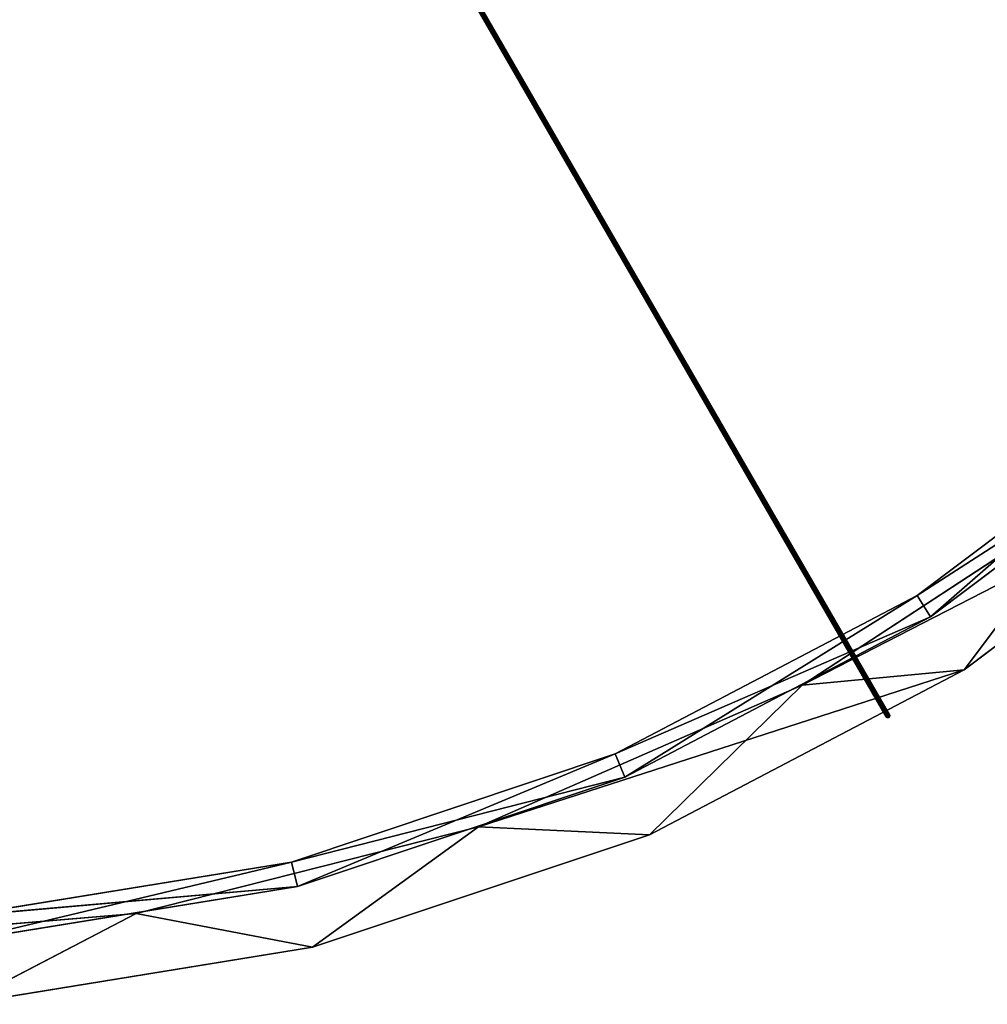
# Model space of a CAD drawing. Extents: x 0.2 to 45.2, y -45.2 to 0.
# Tile 18 of 106: x 25.1 to 35, y -45.2 to -35.1. Entities that reach past the tile are written whole.
import ezdxf

# ---------------------------------------------------------------- set-up
doc = ezdxf.new("R2010")
doc.units = 0
doc.header["$LTSCALE"] = 2.54
doc.layers.get('0').update_dxf_attribs({"color": 13, "linetype": 'CONTINUOUS'})

# ---------------------------------------------------------------- blocks, each defined once
blk = doc.blocks.new('CIRCOLO-LED-10813-10863_ST')
at = {"color": 0}
for p, q in [((33.975, 2.499, 42.211), (27.686, 98.192, 31.318)), ((33.975, 2.499, 42.211), (27.686, 98.192, 31.318)), ((33.978, 2.5, 42.221), (27.686, 98.192, 31.318)), ((33.978, 2.5, 42.221), (27.686, 98.192, 31.318)), ((33.978, 2.5, 42.221), (27.689, 98.193, 31.328)), ((33.978, 2.5, 42.221), (27.689, 98.193, 31.328)), ((33.985, 2.501, 42.228), (27.689, 98.193, 31.328)), ((33.985, 2.501, 42.228), (27.689, 98.193, 31.328)), ((33.978, 2.498, 42.201), (27.689, 98.191, 31.308)), ((33.978, 2.498, 42.201), (27.689, 98.191, 31.308)), ((33.975, 2.499, 42.211), (27.689, 98.191, 31.308)), ((33.975, 2.499, 42.211), (27.689, 98.191, 31.308)), ((33.985, 2.501, 42.228), (27.696, 98.194, 31.335)), ((33.985, 2.501, 42.228), (27.696, 98.194, 31.335)), ((33.995, 2.502, 42.23), (27.696, 98.194, 31.335)), ((33.995, 2.502, 42.23), (27.696, 98.194, 31.335)), ((33.985, 2.498, 42.193), (27.696, 98.19, 31.301)), ((33.985, 2.498, 42.193), (27.696, 98.19, 31.301)), ((33.978, 2.498, 42.201), (27.696, 98.19, 31.301)), ((33.978, 2.498, 42.201), (27.696, 98.19, 31.301)), ((33.995, 2.502, 42.23), (27.706, 98.195, 31.338)), ((33.995, 2.502, 42.23), (27.706, 98.195, 31.338)), ((34.005, 2.503, 42.228), (27.706, 98.195, 31.338)), ((34.005, 2.503, 42.228), (27.706, 98.195, 31.338)), ((33.995, 2.498, 42.191), (27.706, 98.191, 31.298)), ((33.995, 2.498, 42.191), (27.706, 98.191, 31.298)), ((33.985, 2.498, 42.193), (27.706, 98.191, 31.298)), ((33.985, 2.498, 42.193), (27.706, 98.191, 31.298)), ((27.716, 98.196, 31.335), (34.012, 2.502, 42.22)), ((34.005, 2.503, 42.228), (27.716, 98.196, 31.335)), ((34.005, 2.503, 42.228), (27.716, 98.196, 31.335)), ((27.716, 98.196, 31.335), (34.012, 2.502, 42.22)), ((34.005, 2.499, 42.193), (27.716, 98.192, 31.301)), ((34.005, 2.499, 42.193), (27.716, 98.192, 31.301)), ((33.995, 2.498, 42.191), (27.716, 98.192, 31.301)), ((33.995, 2.498, 42.191), (27.716, 98.192, 31.301)), ((34.012, 2.502, 42.22), (27.724, 98.195, 31.328)), ((34.012, 2.502, 42.22), (27.724, 98.195, 31.328)), ((34.015, 2.501, 42.21), (27.724, 98.195, 31.328)), ((34.015, 2.501, 42.21), (27.724, 98.195, 31.328)), ((34.012, 2.5, 42.201), (27.724, 98.193, 31.308)), ((34.012, 2.5, 42.201), (27.724, 98.193, 31.308)), ((34.005, 2.499, 42.193), (27.724, 98.193, 31.308)), ((34.005, 2.499, 42.193), (27.724, 98.193, 31.308)), ((34.015, 2.501, 42.21), (27.726, 98.194, 31.318)), ((34.015, 2.501, 42.21), (27.726, 98.194, 31.318)), ((34.012, 2.5, 42.201), (27.726, 98.194, 31.318)), ((34.012, 2.5, 42.201), (27.726, 98.194, 31.318)), ((26.333, 2.5, 44.228), (22.745, 2.5, 44.525)), ((26.333, 1, 44.228), (22.745, 2.5, 44.525)), ((26.333, 2.5, 44.228), (22.745, 2.5, 44.525)), ((26.333, 1, 44.228), (22.745, 2.5, 44.525)), ((27.915, 2.5, 43.702), (24.483, 2.5, 44.259)), ((27.915, 1, 43.702), (24.483, 2.5, 44.259)), ((27.915, 2.5, 43.702), (24.483, 2.5, 44.259)), ((27.915, 1, 43.702), (24.483, 2.5, 44.259)), ((24.504, 2.5, 44.515), (27.915, 2.5, 43.702)), ((24.504, 2.5, 44.515), (27.915, 2.5, 43.702)), ((24.504, 2.5, 44.515), (27.977, 2.5, 43.951)), ((24.504, 2.5, 44.515), (27.977, 2.5, 43.951)), ((24.504, 2.5, 44.515), (27.977, 1, 43.951)), ((24.504, 2.5, 44.515), (27.977, 1, 43.951)), ((24.556, 2.5, 45.152), (26.333, 2.5, 44.228)), ((24.556, 2.5, 45.152), (26.333, 2.5, 44.228)), ((24.556, 2.5, 45.152), (28.13, 2.5, 44.571)), ((24.556, 2.5, 45.152), (28.13, 2.5, 44.571)), ((24.556, 2.5, 45.152), (28.13, 1, 44.571)), ((24.556, 2.5, 45.152), (28.13, 1, 44.571)), ((28.13, 2.5, 44.571), (26.333, 2.5, 44.228)), ((28.13, 2.5, 44.571), (26.333, 2.5, 44.228)), ((29.823, 2.5, 43.344), (26.333, 2.5, 44.228)), ((29.823, 1, 43.344), (26.333, 2.5, 44.228)), ((29.823, 2.5, 43.344), (26.333, 2.5, 44.228)), ((29.823, 1, 43.344), (26.333, 2.5, 44.228)), ((26.333, 1, 44.228), (26.333, 2.5, 44.228)), ((26.333, 1, 44.228), (26.333, 2.5, 44.228)), ((27.977, 2.5, 43.951), (27.915, 2.5, 43.702)), ((27.977, 2.5, 43.951), (27.915, 2.5, 43.702)), ((31.213, 2.5, 42.601), (27.915, 2.5, 43.702)), ((31.213, 1, 42.601), (27.915, 2.5, 43.702)), ((31.213, 2.5, 42.601), (27.915, 2.5, 43.702)), ((31.213, 1, 42.601), (27.915, 2.5, 43.702)), ((27.915, 1, 43.702), (27.915, 2.5, 43.702)), ((27.915, 1, 43.702), (27.915, 2.5, 43.702)), ((27.977, 2.5, 43.951), (31.213, 2.5, 42.601)), ((27.977, 2.5, 43.951), (31.213, 2.5, 42.601)), ((27.977, 2.5, 43.951), (31.314, 2.5, 42.837)), ((27.977, 2.5, 43.951), (31.314, 2.5, 42.837)), ((27.977, 2.5, 43.951), (31.314, 1, 42.837)), ((27.977, 2.5, 43.951), (31.314, 1, 42.837)), ((27.977, 2.5, 43.951), (27.977, 1, 43.951)), ((27.977, 2.5, 43.951), (27.977, 1, 43.951)), ((28.13, 2.5, 44.571), (29.823, 2.5, 43.344)), ((28.13, 2.5, 44.571), (29.823, 2.5, 43.344)), ((28.13, 2.5, 44.571), (31.564, 2.5, 43.425)), ((28.13, 2.5, 44.571), (31.564, 2.5, 43.425)), ((28.13, 2.5, 44.571), (31.564, 1, 43.425)), ((28.13, 2.5, 44.571), (31.564, 1, 43.425)), ((28.13, 2.5, 44.571), (28.13, 1, 44.571)), ((28.13, 2.5, 44.571), (28.13, 1, 44.571)), ((31.564, 2.5, 43.425), (29.823, 2.5, 43.344)), ((31.564, 2.5, 43.425), (29.823, 2.5, 43.344)), ((33.121, 2.5, 41.898), (29.823, 2.5, 43.344)), ((33.121, 1, 41.898), (29.823, 2.5, 43.344)), ((33.121, 2.5, 41.898), (29.823, 2.5, 43.344)), ((33.121, 1, 41.898), (29.823, 2.5, 43.344)), ((29.823, 1, 43.344), (29.823, 2.5, 43.344)), ((29.823, 1, 43.344), (29.823, 2.5, 43.344)), ((31.314, 2.5, 42.837), (31.213, 2.5, 42.601)), ((31.314, 2.5, 42.837), (31.213, 2.5, 42.601)), ((34.292, 2.5, 40.985), (31.213, 2.5, 42.601)), ((34.292, 1, 40.985), (31.213, 2.5, 42.601)), ((34.292, 2.5, 40.985), (31.213, 2.5, 42.601)), ((34.292, 1, 40.985), (31.213, 2.5, 42.601)), ((31.213, 1, 42.601), (31.213, 2.5, 42.601)), ((31.213, 1, 42.601), (31.213, 2.5, 42.601)), ((31.314, 2.5, 42.837), (34.292, 2.5, 40.985)), ((31.314, 2.5, 42.837), (34.292, 2.5, 40.985)), ((31.314, 2.5, 42.837), (34.429, 2.5, 41.202)), ((31.314, 2.5, 42.837), (34.429, 2.5, 41.202)), ((31.314, 2.5, 42.837), (34.429, 1, 41.202)), ((31.314, 2.5, 42.837), (34.429, 1, 41.202)), ((31.314, 2.5, 42.837), (31.314, 1, 42.837)), ((31.314, 2.5, 42.837), (31.314, 1, 42.837)), ((31.564, 2.5, 43.425), (33.121, 2.5, 41.898)), ((31.564, 2.5, 43.425), (33.121, 2.5, 41.898)), ((31.564, 2.5, 43.425), (34.771, 2.5, 41.742)), ((31.564, 2.5, 43.425), (34.771, 2.5, 41.742)), ((31.564, 2.5, 43.425), (34.771, 1, 41.742)), ((31.564, 2.5, 43.425), (34.771, 1, 41.742)), ((31.564, 2.5, 43.425), (31.564, 1, 43.425)), ((31.564, 2.5, 43.425), (31.564, 1, 43.425)), ((34.771, 2.5, 41.742), (33.121, 2.5, 41.898)), ((34.771, 2.5, 41.742), (33.121, 2.5, 41.898)), ((36.135, 2.5, 39.928), (33.121, 2.5, 41.898)), ((36.135, 1, 39.928), (33.121, 2.5, 41.898)), ((36.135, 2.5, 39.928), (33.121, 2.5, 41.898)), ((36.135, 1, 39.928), (33.121, 2.5, 41.898)), ((33.121, 1, 41.898), (33.121, 2.5, 41.898)), ((33.121, 1, 41.898), (33.121, 2.5, 41.898)), ((33.975, 2.499, 42.211), (33.978, 2.5, 42.221)), ((33.995, 2.5, 42.211), (33.975, 2.499, 42.211)), ((33.975, 2.499, 42.211), (33.978, 2.5, 42.221)), ((33.995, 2.5, 42.211), (33.975, 2.499, 42.211)), ((33.978, 2.498, 42.201), (33.975, 2.499, 42.211)), ((33.978, 2.498, 42.201), (33.975, 2.499, 42.211)), ((33.978, 2.5, 42.221), (33.985, 2.501, 42.228)), ((33.978, 2.5, 42.221), (33.985, 2.501, 42.228)), ((33.978, 2.498, 42.201), (33.995, 2.5, 42.211)), ((33.978, 2.498, 42.201), (33.995, 2.5, 42.211)), ((33.978, 2.5, 42.221), (33.995, 2.5, 42.211)), ((33.978, 2.5, 42.221), (33.995, 2.5, 42.211)), ((33.985, 2.498, 42.193), (33.978, 2.498, 42.201)), ((33.985, 2.498, 42.193), (33.978, 2.498, 42.201)), ((33.985, 2.501, 42.228), (33.995, 2.502, 42.23)), ((33.985, 2.501, 42.228), (33.995, 2.502, 42.23)), ((33.985, 2.501, 42.228), (33.995, 2.5, 42.211)), ((33.985, 2.501, 42.228), (33.995, 2.5, 42.211)), ((33.985, 2.498, 42.193), (33.995, 2.5, 42.211)), ((33.985, 2.498, 42.193), (33.995, 2.5, 42.211)), ((33.995, 2.498, 42.191), (33.985, 2.498, 42.193)), ((33.995, 2.498, 42.191), (33.985, 2.498, 42.193)), ((33.995, 2.502, 42.23), (34.005, 2.503, 42.228)), ((34.005, 2.503, 42.228), (33.995, 2.5, 42.211)), ((34.005, 2.503, 42.228), (33.995, 2.5, 42.211)), ((33.995, 2.502, 42.23), (34.005, 2.503, 42.228)), ((34.012, 2.502, 42.22), (33.995, 2.5, 42.211)), ((34.012, 2.502, 42.22), (33.995, 2.5, 42.211)), ((33.995, 2.502, 42.23), (33.995, 2.5, 42.211)), ((33.995, 2.502, 42.23), (33.995, 2.5, 42.211)), ((33.995, 2.5, 42.211), (34.015, 2.501, 42.21)), ((33.995, 2.5, 42.211), (34.015, 2.501, 42.21)), ((34.005, 2.499, 42.193), (33.995, 2.5, 42.211)), ((33.995, 2.5, 42.211), (33.995, 2.498, 42.191)), ((34.005, 2.499, 42.193), (33.995, 2.5, 42.211)), ((34.012, 2.5, 42.201), (33.995, 2.5, 42.211)), ((34.012, 2.5, 42.201), (33.995, 2.5, 42.211)), ((33.995, 2.5, 42.211), (33.995, 2.498, 42.191)), ((34.005, 2.499, 42.193), (33.995, 2.498, 42.191)), ((34.005, 2.499, 42.193), (33.995, 2.498, 42.191)), ((34.005, 2.503, 42.228), (34.012, 2.502, 42.22)), ((34.005, 2.503, 42.228), (34.012, 2.502, 42.22)), ((34.012, 2.5, 42.201), (34.005, 2.499, 42.193)), ((34.012, 2.5, 42.201), (34.005, 2.499, 42.193)), ((34.012, 2.502, 42.22), (34.015, 2.501, 42.21)), ((34.012, 2.502, 42.22), (34.015, 2.501, 42.21)), ((34.015, 2.501, 42.21), (34.012, 2.5, 42.201)), ((34.015, 2.501, 42.21), (34.012, 2.5, 42.201)), ((34.429, 2.5, 41.202), (34.292, 2.5, 40.985)), ((34.429, 2.5, 41.202), (34.292, 2.5, 40.985)), ((37.071, 2.5, 38.896), (34.292, 2.5, 40.985)), ((37.071, 1, 38.896), (34.292, 2.5, 40.985)), ((37.071, 2.5, 38.896), (34.292, 2.5, 40.985)), ((37.071, 1, 38.896), (34.292, 2.5, 40.985)), ((34.292, 1, 40.985), (34.292, 2.5, 40.985)), ((34.292, 1, 40.985), (34.292, 2.5, 40.985)), ((34.429, 2.5, 41.202), (37.071, 2.5, 38.896)), ((34.429, 2.5, 41.202), (37.071, 2.5, 38.896)), ((34.429, 2.5, 41.202), (37.242, 2.5, 39.088)), ((34.429, 2.5, 41.202), (37.242, 2.5, 39.088)), ((34.429, 2.5, 41.202), (37.242, 1, 39.088)), ((34.429, 2.5, 41.202), (37.242, 1, 39.088)), ((34.429, 2.5, 41.202), (34.429, 1, 41.202)), ((34.429, 2.5, 41.202), (34.429, 1, 41.202)), ((34.771, 2.5, 41.742), (36.135, 2.5, 39.928)), ((34.771, 2.5, 41.742), (36.135, 2.5, 39.928)), ((34.771, 2.5, 41.742), (37.665, 2.5, 39.566)), ((34.771, 2.5, 41.742), (37.665, 2.5, 39.566)), ((34.771, 2.5, 41.742), (37.665, 1, 39.566)), ((34.771, 2.5, 41.742), (37.665, 1, 39.566)), ((34.771, 2.5, 41.742), (34.771, 1, 41.742)), ((34.771, 2.5, 41.742), (34.771, 1, 41.742)), ((22.745, 1, 44.525), (26.333, 1, 44.228)), ((22.745, 1, 44.525), (26.333, 1, 44.228)), ((27.977, 1, 43.951), (24.483, 1, 44.259)), ((24.483, 1, 44.259), (27.915, 1, 43.702)), ((27.977, 1, 43.951), (24.483, 1, 44.259)), ((24.483, 1, 44.259), (27.915, 1, 43.702)), ((27.977, 1, 43.951), (24.504, 1, 44.515)), ((27.977, 1, 43.951), (24.504, 1, 44.515)), ((28.13, 1, 44.571), (24.556, 1, 45.152)), ((24.556, 1, 45.152), (26.333, 1, 44.228)), ((24.556, 1, 45.152), (26.333, 1, 44.228)), ((28.13, 1, 44.571), (24.556, 1, 45.152)), ((28.13, 1, 44.571), (26.333, 1, 44.228)), ((26.333, 1, 44.228), (29.823, 1, 43.344)), ((28.13, 1, 44.571), (26.333, 1, 44.228)), ((26.333, 1, 44.228), (29.823, 1, 43.344)), ((31.314, 1, 42.837), (27.915, 1, 43.702)), ((27.915, 1, 43.702), (31.213, 1, 42.601)), ((31.314, 1, 42.837), (27.915, 1, 43.702)), ((27.977, 1, 43.951), (27.915, 1, 43.702)), ((27.977, 1, 43.951), (27.915, 1, 43.702)), ((27.915, 1, 43.702), (31.213, 1, 42.601)), ((31.314, 1, 42.837), (27.977, 1, 43.951)), ((31.314, 1, 42.837), (27.977, 1, 43.951)), ((29.823, 1, 43.344), (28.13, 1, 44.571)), ((31.564, 1, 43.425), (28.13, 1, 44.571)), ((29.823, 1, 43.344), (28.13, 1, 44.571)), ((31.564, 1, 43.425), (28.13, 1, 44.571)), ((34.771, 1, 41.742), (29.823, 1, 43.344)), ((29.823, 1, 43.344), (33.121, 1, 41.898)), ((34.771, 1, 41.742), (29.823, 1, 43.344)), ((31.564, 1, 43.425), (29.823, 1, 43.344)), ((31.564, 1, 43.425), (29.823, 1, 43.344)), ((29.823, 1, 43.344), (33.121, 1, 41.898)), ((34.429, 1, 41.202), (31.213, 1, 42.601)), ((31.213, 1, 42.601), (34.292, 1, 40.985)), ((34.429, 1, 41.202), (31.213, 1, 42.601)), ((31.314, 1, 42.837), (31.213, 1, 42.601)), ((31.314, 1, 42.837), (31.213, 1, 42.601)), ((31.213, 1, 42.601), (34.292, 1, 40.985)), ((34.429, 1, 41.202), (31.314, 1, 42.837)), ((34.429, 1, 41.202), (31.314, 1, 42.837)), ((34.771, 1, 41.742), (31.564, 1, 43.425)), ((34.771, 1, 41.742), (31.564, 1, 43.425)), ((37.665, 1, 39.566), (33.121, 1, 41.898)), ((33.121, 1, 41.898), (36.135, 1, 39.928)), ((37.665, 1, 39.566), (33.121, 1, 41.898)), ((34.771, 1, 41.742), (33.121, 1, 41.898)), ((34.771, 1, 41.742), (33.121, 1, 41.898)), ((33.121, 1, 41.898), (36.135, 1, 39.928)), ((37.242, 1, 39.088), (34.292, 1, 40.985)), ((34.292, 1, 40.985), (37.071, 1, 38.896)), ((37.242, 1, 39.088), (34.292, 1, 40.985)), ((34.429, 1, 41.202), (34.292, 1, 40.985)), ((34.429, 1, 41.202), (34.292, 1, 40.985)), ((34.292, 1, 40.985), (37.071, 1, 38.896)), ((37.242, 1, 39.088), (34.429, 1, 41.202)), ((37.242, 1, 39.088), (34.429, 1, 41.202)), ((37.665, 1, 39.566), (34.771, 1, 41.742)), ((37.665, 1, 39.566), (34.771, 1, 41.742))]:
    blk.add_line(p, q, dxfattribs=at)
mesh = blk.add_polyface(dxfattribs=at)
corners = [(27.689, 98.193, 31.328), (27.686, 98.192, 31.318), (33.978, 2.5, 42.221)]
mesh.append_faces([[corners[k] for k in face] for face in [(0, 1, 2)]], dxfattribs={"color": 0})
mesh = blk.add_polyface(dxfattribs=at)
corners = [(27.686, 98.192, 31.318), (27.689, 98.191, 31.308), (33.975, 2.499, 42.211)]
mesh.append_faces([[corners[k] for k in face] for face in [(0, 1, 2)]], dxfattribs={"color": 0})
mesh = blk.add_polyface(dxfattribs=at)
corners = [(27.686, 98.192, 31.318), (33.975, 2.499, 42.211), (33.978, 2.5, 42.221)]
mesh.append_faces([[corners[k] for k in face] for face in [(0, 1, 2)]], dxfattribs={"color": 0})
mesh = blk.add_polyface(dxfattribs=at)
corners = [(27.696, 98.194, 31.335), (27.689, 98.193, 31.328), (33.985, 2.501, 42.228)]
mesh.append_faces([[corners[k] for k in face] for face in [(0, 1, 2)]], dxfattribs={"color": 0})
mesh = blk.add_polyface(dxfattribs=at)
corners = [(27.689, 98.193, 31.328), (33.978, 2.5, 42.221), (33.985, 2.501, 42.228)]
mesh.append_faces([[corners[k] for k in face] for face in [(0, 1, 2)]], dxfattribs={"color": 0})
mesh = blk.add_polyface(dxfattribs=at)
corners = [(27.689, 98.191, 31.308), (27.696, 98.19, 31.301), (33.978, 2.498, 42.201)]
mesh.append_faces([[corners[k] for k in face] for face in [(0, 1, 2)]], dxfattribs={"color": 0})
mesh = blk.add_polyface(dxfattribs=at)
corners = [(27.689, 98.191, 31.308), (33.978, 2.498, 42.201), (33.975, 2.499, 42.211)]
mesh.append_faces([[corners[k] for k in face] for face in [(0, 1, 2)]], dxfattribs={"color": 0})
mesh = blk.add_polyface(dxfattribs=at)
corners = [(33.995, 2.502, 42.23), (27.706, 98.195, 31.338), (27.696, 98.194, 31.335)]
mesh.append_faces([[corners[k] for k in face] for face in [(0, 1, 2)]], dxfattribs={"color": 0})
mesh = blk.add_polyface(dxfattribs=at)
corners = [(33.995, 2.502, 42.23), (27.696, 98.194, 31.335), (33.985, 2.501, 42.228)]
mesh.append_faces([[corners[k] for k in face] for face in [(0, 1, 2)]], dxfattribs={"color": 0})
mesh = blk.add_polyface(dxfattribs=at)
corners = [(33.985, 2.498, 42.193), (27.696, 98.19, 31.301), (27.706, 98.191, 31.298)]
mesh.append_faces([[corners[k] for k in face] for face in [(0, 1, 2)]], dxfattribs={"color": 0})
mesh = blk.add_polyface(dxfattribs=at)
corners = [(27.696, 98.19, 31.301), (33.985, 2.498, 42.193), (33.978, 2.498, 42.201)]
mesh.append_faces([[corners[k] for k in face] for face in [(0, 1, 2)]], dxfattribs={"color": 0})
mesh = blk.add_polyface(dxfattribs=at)
corners = [(34.005, 2.503, 42.228), (27.716, 98.196, 31.335), (27.706, 98.195, 31.338)]
mesh.append_faces([[corners[k] for k in face] for face in [(0, 1, 2)]], dxfattribs={"color": 0})
mesh = blk.add_polyface(dxfattribs=at)
corners = [(34.005, 2.503, 42.228), (27.706, 98.195, 31.338), (33.995, 2.502, 42.23)]
mesh.append_faces([[corners[k] for k in face] for face in [(0, 1, 2)]], dxfattribs={"color": 0})
mesh = blk.add_polyface(dxfattribs=at)
corners = [(33.995, 2.498, 42.191), (27.706, 98.191, 31.298), (27.716, 98.192, 31.301)]
mesh.append_faces([[corners[k] for k in face] for face in [(0, 1, 2)]], dxfattribs={"color": 0})
mesh = blk.add_polyface(dxfattribs=at)
corners = [(33.995, 2.498, 42.191), (33.985, 2.498, 42.193), (27.706, 98.191, 31.298)]
mesh.append_faces([[corners[k] for k in face] for face in [(0, 1, 2)]], dxfattribs={"color": 0})
mesh = blk.add_polyface(dxfattribs=at)
corners = [(27.716, 98.196, 31.335), (34.012, 2.502, 42.22), (27.724, 98.195, 31.328)]
mesh.append_faces([[corners[k] for k in face] for face in [(0, 1, 2)]], dxfattribs={"color": 0})
mesh = blk.add_polyface(dxfattribs=at)
corners = [(27.716, 98.196, 31.335), (34.005, 2.503, 42.228), (34.012, 2.502, 42.22)]
mesh.append_faces([[corners[k] for k in face] for face in [(0, 1, 2)]], dxfattribs={"color": 0})
mesh = blk.add_polyface(dxfattribs=at)
corners = [(27.724, 98.193, 31.308), (34.005, 2.499, 42.193), (27.716, 98.192, 31.301)]
mesh.append_faces([[corners[k] for k in face] for face in [(0, 1, 2)]], dxfattribs={"color": 0})
mesh = blk.add_polyface(dxfattribs=at)
corners = [(34.005, 2.499, 42.193), (33.995, 2.498, 42.191), (27.716, 98.192, 31.301)]
mesh.append_faces([[corners[k] for k in face] for face in [(0, 1, 2)]], dxfattribs={"color": 0})
mesh = blk.add_polyface(dxfattribs=at)
corners = [(27.724, 98.195, 31.328), (34.012, 2.502, 42.22), (34.015, 2.501, 42.21)]
mesh.append_faces([[corners[k] for k in face] for face in [(0, 1, 2)]], dxfattribs={"color": 0})
mesh = blk.add_polyface(dxfattribs=at)
corners = [(27.724, 98.195, 31.328), (34.015, 2.501, 42.21), (27.726, 98.194, 31.318)]
mesh.append_faces([[corners[k] for k in face] for face in [(0, 1, 2)]], dxfattribs={"color": 0})
mesh = blk.add_polyface(dxfattribs=at)
corners = [(27.726, 98.194, 31.318), (34.012, 2.5, 42.201), (27.724, 98.193, 31.308)]
mesh.append_faces([[corners[k] for k in face] for face in [(0, 1, 2)]], dxfattribs={"color": 0})
mesh = blk.add_polyface(dxfattribs=at)
corners = [(27.724, 98.193, 31.308), (34.012, 2.5, 42.201), (34.005, 2.499, 42.193)]
mesh.append_faces([[corners[k] for k in face] for face in [(0, 1, 2)]], dxfattribs={"color": 0})
mesh = blk.add_polyface(dxfattribs=at)
corners = [(27.726, 98.194, 31.318), (34.015, 2.501, 42.21), (34.012, 2.5, 42.201)]
mesh.append_faces([[corners[k] for k in face] for face in [(0, 1, 2)]], dxfattribs={"color": 0})
mesh = blk.add_polyface(dxfattribs=at)
corners = [(24.556, 2.5, 45.152), (26.333, 2.5, 44.228), (22.745, 2.5, 44.525)]
mesh.append_faces([[corners[k] for k in face] for face in [(0, 1, 2)]], dxfattribs={"color": 0})
mesh = blk.add_polyface(dxfattribs=at)
corners = [(26.333, 1, 44.228), (22.745, 2.5, 44.525), (26.333, 2.5, 44.228)]
mesh.append_faces([[corners[k] for k in face] for face in [(0, 1, 2)]], dxfattribs={"color": 0})
mesh = blk.add_polyface(dxfattribs=at)
corners = [(26.333, 1, 44.228), (22.745, 1, 44.525), (22.745, 2.5, 44.525)]
mesh.append_faces([[corners[k] for k in face] for face in [(0, 1, 2)]], dxfattribs={"color": 0})
mesh = blk.add_polyface(dxfattribs=at)
corners = [(24.504, 2.5, 44.515), (27.915, 2.5, 43.702), (24.483, 2.5, 44.259)]
mesh.append_faces([[corners[k] for k in face] for face in [(0, 1, 2)]], dxfattribs={"color": 0})
at = {"color": 9}
mesh = blk.add_polyface(dxfattribs=at)
corners = [(27.915, 1, 43.702), (24.483, 2.5, 44.259), (27.915, 2.5, 43.702)]
mesh.append_faces([[corners[k] for k in face] for face in [(0, 1, 2)]], dxfattribs={"color": 9})
mesh = blk.add_polyface(dxfattribs=at)
corners = [(27.915, 1, 43.702), (24.483, 1, 44.259), (24.483, 2.5, 44.259)]
mesh.append_faces([[corners[k] for k in face] for face in [(0, 1, 2)]], dxfattribs={"color": 9})
at = {"color": 0}
mesh = blk.add_polyface(dxfattribs=at)
corners = [(24.504, 2.5, 44.515), (27.977, 2.5, 43.951), (27.915, 2.5, 43.702)]
mesh.append_faces([[corners[k] for k in face] for face in [(0, 1, 2)]], dxfattribs={"color": 0})
mesh = blk.add_polyface(dxfattribs=at)
corners = [(27.977, 2.5, 43.951), (24.504, 2.5, 44.515), (27.977, 1, 43.951)]
mesh.append_faces([[corners[k] for k in face] for face in [(0, 1, 2)]], dxfattribs={"color": 0})
mesh = blk.add_polyface(dxfattribs=at)
corners = [(27.977, 1, 43.951), (24.504, 2.5, 44.515), (24.504, 1, 44.515)]
mesh.append_faces([[corners[k] for k in face] for face in [(0, 1, 2)]], dxfattribs={"color": 0})
mesh = blk.add_polyface(dxfattribs=at)
corners = [(24.556, 2.5, 45.152), (28.13, 2.5, 44.571), (26.333, 2.5, 44.228)]
mesh.append_faces([[corners[k] for k in face] for face in [(0, 1, 2)]], dxfattribs={"color": 0})
mesh = blk.add_polyface(dxfattribs=at)
corners = [(28.13, 2.5, 44.571), (24.556, 2.5, 45.152), (28.13, 1, 44.571)]
mesh.append_faces([[corners[k] for k in face] for face in [(0, 1, 2)]], dxfattribs={"color": 0})
mesh = blk.add_polyface(dxfattribs=at)
corners = [(28.13, 1, 44.571), (24.556, 2.5, 45.152), (24.556, 1, 45.152)]
mesh.append_faces([[corners[k] for k in face] for face in [(0, 1, 2)]], dxfattribs={"color": 0})
mesh = blk.add_polyface(dxfattribs=at)
corners = [(28.13, 2.5, 44.571), (29.823, 2.5, 43.344), (26.333, 2.5, 44.228)]
mesh.append_faces([[corners[k] for k in face] for face in [(0, 1, 2)]], dxfattribs={"color": 0})
mesh = blk.add_polyface(dxfattribs=at)
corners = [(29.823, 1, 43.344), (26.333, 2.5, 44.228), (29.823, 2.5, 43.344)]
mesh.append_faces([[corners[k] for k in face] for face in [(0, 1, 2)]], dxfattribs={"color": 0})
mesh = blk.add_polyface(dxfattribs=at)
corners = [(29.823, 1, 43.344), (26.333, 1, 44.228), (26.333, 2.5, 44.228)]
mesh.append_faces([[corners[k] for k in face] for face in [(0, 1, 2)]], dxfattribs={"color": 0})
mesh = blk.add_polyface(dxfattribs=at)
corners = [(27.977, 2.5, 43.951), (31.213, 2.5, 42.601), (27.915, 2.5, 43.702)]
mesh.append_faces([[corners[k] for k in face] for face in [(0, 1, 2)]], dxfattribs={"color": 0})
at = {"color": 9}
mesh = blk.add_polyface(dxfattribs=at)
corners = [(31.213, 1, 42.601), (27.915, 2.5, 43.702), (31.213, 2.5, 42.601)]
mesh.append_faces([[corners[k] for k in face] for face in [(0, 1, 2)]], dxfattribs={"color": 9})
mesh = blk.add_polyface(dxfattribs=at)
corners = [(31.213, 1, 42.601), (27.915, 1, 43.702), (27.915, 2.5, 43.702)]
mesh.append_faces([[corners[k] for k in face] for face in [(0, 1, 2)]], dxfattribs={"color": 9})
at = {"color": 0}
mesh = blk.add_polyface(dxfattribs=at)
corners = [(27.977, 2.5, 43.951), (31.314, 2.5, 42.837), (31.213, 2.5, 42.601)]
mesh.append_faces([[corners[k] for k in face] for face in [(0, 1, 2)]], dxfattribs={"color": 0})
mesh = blk.add_polyface(dxfattribs=at)
corners = [(31.314, 2.5, 42.837), (27.977, 2.5, 43.951), (31.314, 1, 42.837)]
mesh.append_faces([[corners[k] for k in face] for face in [(0, 1, 2)]], dxfattribs={"color": 0})
mesh = blk.add_polyface(dxfattribs=at)
corners = [(31.314, 1, 42.837), (27.977, 2.5, 43.951), (27.977, 1, 43.951)]
mesh.append_faces([[corners[k] for k in face] for face in [(0, 1, 2)]], dxfattribs={"color": 0})
mesh = blk.add_polyface(dxfattribs=at)
corners = [(28.13, 2.5, 44.571), (31.564, 2.5, 43.425), (29.823, 2.5, 43.344)]
mesh.append_faces([[corners[k] for k in face] for face in [(0, 1, 2)]], dxfattribs={"color": 0})
mesh = blk.add_polyface(dxfattribs=at)
corners = [(31.564, 2.5, 43.425), (28.13, 2.5, 44.571), (31.564, 1, 43.425)]
mesh.append_faces([[corners[k] for k in face] for face in [(0, 1, 2)]], dxfattribs={"color": 0})
mesh = blk.add_polyface(dxfattribs=at)
corners = [(31.564, 1, 43.425), (28.13, 2.5, 44.571), (28.13, 1, 44.571)]
mesh.append_faces([[corners[k] for k in face] for face in [(0, 1, 2)]], dxfattribs={"color": 0})
mesh = blk.add_polyface(dxfattribs=at)
corners = [(31.564, 2.5, 43.425), (33.121, 2.5, 41.898), (29.823, 2.5, 43.344)]
mesh.append_faces([[corners[k] for k in face] for face in [(0, 1, 2)]], dxfattribs={"color": 0})
mesh = blk.add_polyface(dxfattribs=at)
corners = [(33.121, 1, 41.898), (29.823, 2.5, 43.344), (33.121, 2.5, 41.898)]
mesh.append_faces([[corners[k] for k in face] for face in [(0, 1, 2)]], dxfattribs={"color": 0})
mesh = blk.add_polyface(dxfattribs=at)
corners = [(33.121, 1, 41.898), (29.823, 1, 43.344), (29.823, 2.5, 43.344)]
mesh.append_faces([[corners[k] for k in face] for face in [(0, 1, 2)]], dxfattribs={"color": 0})
mesh = blk.add_polyface(dxfattribs=at)
corners = [(31.314, 2.5, 42.837), (34.292, 2.5, 40.985), (31.213, 2.5, 42.601)]
mesh.append_faces([[corners[k] for k in face] for face in [(0, 1, 2)]], dxfattribs={"color": 0})
at = {"color": 9}
mesh = blk.add_polyface(dxfattribs=at)
corners = [(34.292, 1, 40.985), (31.213, 2.5, 42.601), (34.292, 2.5, 40.985)]
mesh.append_faces([[corners[k] for k in face] for face in [(0, 1, 2)]], dxfattribs={"color": 9})
mesh = blk.add_polyface(dxfattribs=at)
corners = [(34.292, 1, 40.985), (31.213, 1, 42.601), (31.213, 2.5, 42.601)]
mesh.append_faces([[corners[k] for k in face] for face in [(0, 1, 2)]], dxfattribs={"color": 9})
at = {"color": 0}
mesh = blk.add_polyface(dxfattribs=at)
corners = [(31.314, 2.5, 42.837), (34.429, 2.5, 41.202), (34.292, 2.5, 40.985)]
mesh.append_faces([[corners[k] for k in face] for face in [(0, 1, 2)]], dxfattribs={"color": 0})
mesh = blk.add_polyface(dxfattribs=at)
corners = [(34.429, 2.5, 41.202), (31.314, 2.5, 42.837), (34.429, 1, 41.202)]
mesh.append_faces([[corners[k] for k in face] for face in [(0, 1, 2)]], dxfattribs={"color": 0})
mesh = blk.add_polyface(dxfattribs=at)
corners = [(34.429, 1, 41.202), (31.314, 2.5, 42.837), (31.314, 1, 42.837)]
mesh.append_faces([[corners[k] for k in face] for face in [(0, 1, 2)]], dxfattribs={"color": 0})
mesh = blk.add_polyface(dxfattribs=at)
corners = [(31.564, 2.5, 43.425), (34.771, 2.5, 41.742), (33.121, 2.5, 41.898)]
mesh.append_faces([[corners[k] for k in face] for face in [(0, 1, 2)]], dxfattribs={"color": 0})
mesh = blk.add_polyface(dxfattribs=at)
corners = [(34.771, 2.5, 41.742), (31.564, 2.5, 43.425), (34.771, 1, 41.742)]
mesh.append_faces([[corners[k] for k in face] for face in [(0, 1, 2)]], dxfattribs={"color": 0})
mesh = blk.add_polyface(dxfattribs=at)
corners = [(34.771, 1, 41.742), (31.564, 2.5, 43.425), (31.564, 1, 43.425)]
mesh.append_faces([[corners[k] for k in face] for face in [(0, 1, 2)]], dxfattribs={"color": 0})
mesh = blk.add_polyface(dxfattribs=at)
corners = [(33.121, 2.5, 41.898), (34.771, 2.5, 41.742), (36.135, 2.5, 39.928)]
mesh.append_faces([[corners[k] for k in face] for face in [(0, 1, 2)]], dxfattribs={"color": 0})
mesh = blk.add_polyface(dxfattribs=at)
corners = [(36.135, 1, 39.928), (33.121, 2.5, 41.898), (36.135, 2.5, 39.928)]
mesh.append_faces([[corners[k] for k in face] for face in [(0, 1, 2)]], dxfattribs={"color": 0})
mesh = blk.add_polyface(dxfattribs=at)
corners = [(36.135, 1, 39.928), (33.121, 1, 41.898), (33.121, 2.5, 41.898)]
mesh.append_faces([[corners[k] for k in face] for face in [(0, 1, 2)]], dxfattribs={"color": 0})
mesh = blk.add_polyface(dxfattribs=at)
corners = [(33.975, 2.499, 42.211), (33.978, 2.498, 42.201), (33.995, 2.5, 42.211)]
mesh.append_faces([[corners[k] for k in face] for face in [(0, 1, 2)]], dxfattribs={"color": 0})
mesh = blk.add_polyface(dxfattribs=at)
corners = [(33.978, 2.5, 42.221), (33.975, 2.499, 42.211), (33.995, 2.5, 42.211)]
mesh.append_faces([[corners[k] for k in face] for face in [(0, 1, 2)]], dxfattribs={"color": 0})
mesh = blk.add_polyface(dxfattribs=at)
corners = [(33.985, 2.501, 42.228), (33.978, 2.5, 42.221), (33.995, 2.5, 42.211)]
mesh.append_faces([[corners[k] for k in face] for face in [(0, 1, 2)]], dxfattribs={"color": 0})
mesh = blk.add_polyface(dxfattribs=at)
corners = [(33.995, 2.5, 42.211), (33.978, 2.498, 42.201), (33.985, 2.498, 42.193)]
mesh.append_faces([[corners[k] for k in face] for face in [(0, 1, 2)]], dxfattribs={"color": 0})
mesh = blk.add_polyface(dxfattribs=at)
corners = [(33.995, 2.502, 42.23), (33.985, 2.501, 42.228), (33.995, 2.5, 42.211)]
mesh.append_faces([[corners[k] for k in face] for face in [(0, 1, 2)]], dxfattribs={"color": 0})
mesh = blk.add_polyface(dxfattribs=at)
corners = [(33.995, 2.5, 42.211), (33.985, 2.498, 42.193), (33.995, 2.498, 42.191)]
mesh.append_faces([[corners[k] for k in face] for face in [(0, 1, 2)]], dxfattribs={"color": 0})
mesh = blk.add_polyface(dxfattribs=at)
corners = [(34.005, 2.503, 42.228), (33.995, 2.5, 42.211), (34.012, 2.502, 42.22)]
mesh.append_faces([[corners[k] for k in face] for face in [(0, 1, 2)]], dxfattribs={"color": 0})
mesh = blk.add_polyface(dxfattribs=at)
corners = [(33.995, 2.502, 42.23), (33.995, 2.5, 42.211), (34.005, 2.503, 42.228)]
mesh.append_faces([[corners[k] for k in face] for face in [(0, 1, 2)]], dxfattribs={"color": 0})
mesh = blk.add_polyface(dxfattribs=at)
corners = [(34.012, 2.502, 42.22), (33.995, 2.5, 42.211), (34.015, 2.501, 42.21)]
mesh.append_faces([[corners[k] for k in face] for face in [(0, 1, 2)]], dxfattribs={"color": 0})
mesh = blk.add_polyface(dxfattribs=at)
corners = [(33.995, 2.5, 42.211), (34.012, 2.5, 42.201), (34.015, 2.501, 42.21)]
mesh.append_faces([[corners[k] for k in face] for face in [(0, 1, 2)]], dxfattribs={"color": 0})
mesh = blk.add_polyface(dxfattribs=at)
corners = [(33.995, 2.5, 42.211), (33.995, 2.498, 42.191), (34.005, 2.499, 42.193)]
mesh.append_faces([[corners[k] for k in face] for face in [(0, 1, 2)]], dxfattribs={"color": 0})
mesh = blk.add_polyface(dxfattribs=at)
corners = [(33.995, 2.5, 42.211), (34.005, 2.499, 42.193), (34.012, 2.5, 42.201)]
mesh.append_faces([[corners[k] for k in face] for face in [(0, 1, 2)]], dxfattribs={"color": 0})
mesh = blk.add_polyface(dxfattribs=at)
corners = [(34.429, 2.5, 41.202), (37.071, 2.5, 38.896), (34.292, 2.5, 40.985)]
mesh.append_faces([[corners[k] for k in face] for face in [(0, 1, 2)]], dxfattribs={"color": 0})
at = {"color": 9}
mesh = blk.add_polyface(dxfattribs=at)
corners = [(37.071, 1, 38.896), (34.292, 2.5, 40.985), (37.071, 2.5, 38.896)]
mesh.append_faces([[corners[k] for k in face] for face in [(0, 1, 2)]], dxfattribs={"color": 9})
mesh = blk.add_polyface(dxfattribs=at)
corners = [(37.071, 1, 38.896), (34.292, 1, 40.985), (34.292, 2.5, 40.985)]
mesh.append_faces([[corners[k] for k in face] for face in [(0, 1, 2)]], dxfattribs={"color": 9})
at = {"color": 0}
mesh = blk.add_polyface(dxfattribs=at)
corners = [(34.429, 2.5, 41.202), (37.242, 2.5, 39.088), (37.071, 2.5, 38.896)]
mesh.append_faces([[corners[k] for k in face] for face in [(0, 1, 2)]], dxfattribs={"color": 0})
mesh = blk.add_polyface(dxfattribs=at)
corners = [(37.242, 2.5, 39.088), (34.429, 2.5, 41.202), (37.242, 1, 39.088)]
mesh.append_faces([[corners[k] for k in face] for face in [(0, 1, 2)]], dxfattribs={"color": 0})
mesh = blk.add_polyface(dxfattribs=at)
corners = [(37.242, 1, 39.088), (34.429, 2.5, 41.202), (34.429, 1, 41.202)]
mesh.append_faces([[corners[k] for k in face] for face in [(0, 1, 2)]], dxfattribs={"color": 0})
mesh = blk.add_polyface(dxfattribs=at)
corners = [(34.771, 2.5, 41.742), (37.665, 2.5, 39.566), (36.135, 2.5, 39.928)]
mesh.append_faces([[corners[k] for k in face] for face in [(0, 1, 2)]], dxfattribs={"color": 0})
mesh = blk.add_polyface(dxfattribs=at)
corners = [(37.665, 2.5, 39.566), (34.771, 2.5, 41.742), (37.665, 1, 39.566)]
mesh.append_faces([[corners[k] for k in face] for face in [(0, 1, 2)]], dxfattribs={"color": 0})
mesh = blk.add_polyface(dxfattribs=at)
corners = [(37.665, 1, 39.566), (34.771, 2.5, 41.742), (34.771, 1, 41.742)]
mesh.append_faces([[corners[k] for k in face] for face in [(0, 1, 2)]], dxfattribs={"color": 0})
mesh = blk.add_polyface(dxfattribs=at)
corners = [(24.556, 1, 45.152), (22.745, 1, 44.525), (26.333, 1, 44.228)]
mesh.append_faces([[corners[k] for k in face] for face in [(0, 1, 2)]], dxfattribs={"color": 0})
mesh = blk.add_polyface(dxfattribs=at)
corners = [(24.483, 1, 44.259), (27.915, 1, 43.702), (27.977, 1, 43.951)]
mesh.append_faces([[corners[k] for k in face] for face in [(0, 1, 2)]], dxfattribs={"color": 0})
mesh = blk.add_polyface(dxfattribs=at)
corners = [(24.504, 1, 44.515), (24.483, 1, 44.259), (27.977, 1, 43.951)]
mesh.append_faces([[corners[k] for k in face] for face in [(0, 1, 2)]], dxfattribs={"color": 0})
mesh = blk.add_polyface(dxfattribs=at)
corners = [(24.556, 1, 45.152), (26.333, 1, 44.228), (28.13, 1, 44.571)]
mesh.append_faces([[corners[k] for k in face] for face in [(0, 1, 2)]], dxfattribs={"color": 0})
mesh = blk.add_polyface(dxfattribs=at)
corners = [(28.13, 1, 44.571), (26.333, 1, 44.228), (29.823, 1, 43.344)]
mesh.append_faces([[corners[k] for k in face] for face in [(0, 1, 2)]], dxfattribs={"color": 0})
mesh = blk.add_polyface(dxfattribs=at)
corners = [(27.915, 1, 43.702), (31.213, 1, 42.601), (31.314, 1, 42.837)]
mesh.append_faces([[corners[k] for k in face] for face in [(0, 1, 2)]], dxfattribs={"color": 0})
mesh = blk.add_polyface(dxfattribs=at)
corners = [(27.977, 1, 43.951), (27.915, 1, 43.702), (31.314, 1, 42.837)]
mesh.append_faces([[corners[k] for k in face] for face in [(0, 1, 2)]], dxfattribs={"color": 0})
mesh = blk.add_polyface(dxfattribs=at)
corners = [(28.13, 1, 44.571), (29.823, 1, 43.344), (31.564, 1, 43.425)]
mesh.append_faces([[corners[k] for k in face] for face in [(0, 1, 2)]], dxfattribs={"color": 0})
mesh = blk.add_polyface(dxfattribs=at)
corners = [(29.823, 1, 43.344), (33.121, 1, 41.898), (34.771, 1, 41.742)]
mesh.append_faces([[corners[k] for k in face] for face in [(0, 1, 2)]], dxfattribs={"color": 0})
mesh = blk.add_polyface(dxfattribs=at)
corners = [(31.564, 1, 43.425), (29.823, 1, 43.344), (34.771, 1, 41.742)]
mesh.append_faces([[corners[k] for k in face] for face in [(0, 1, 2)]], dxfattribs={"color": 0})
mesh = blk.add_polyface(dxfattribs=at)
corners = [(31.213, 1, 42.601), (34.292, 1, 40.985), (34.429, 1, 41.202)]
mesh.append_faces([[corners[k] for k in face] for face in [(0, 1, 2)]], dxfattribs={"color": 0})
mesh = blk.add_polyface(dxfattribs=at)
corners = [(31.314, 1, 42.837), (31.213, 1, 42.601), (34.429, 1, 41.202)]
mesh.append_faces([[corners[k] for k in face] for face in [(0, 1, 2)]], dxfattribs={"color": 0})
mesh = blk.add_polyface(dxfattribs=at)
corners = [(33.121, 1, 41.898), (36.135, 1, 39.928), (37.665, 1, 39.566)]
mesh.append_faces([[corners[k] for k in face] for face in [(0, 1, 2)]], dxfattribs={"color": 0})
mesh = blk.add_polyface(dxfattribs=at)
corners = [(33.121, 1, 41.898), (37.665, 1, 39.566), (34.771, 1, 41.742)]
mesh.append_faces([[corners[k] for k in face] for face in [(0, 1, 2)]], dxfattribs={"color": 0})
mesh = blk.add_polyface(dxfattribs=at)
corners = [(34.292, 1, 40.985), (37.071, 1, 38.896), (37.242, 1, 39.088)]
mesh.append_faces([[corners[k] for k in face] for face in [(0, 1, 2)]], dxfattribs={"color": 0})
mesh = blk.add_polyface(dxfattribs=at)
corners = [(34.429, 1, 41.202), (34.292, 1, 40.985), (37.242, 1, 39.088)]
mesh.append_faces([[corners[k] for k in face] for face in [(0, 1, 2)]], dxfattribs={"color": 0})

msp = doc.modelspace()

# ---------------------------------------------------------------- block references
at = {"color": 250, "extrusion": (0, -1, -5.55112e-16)}
msp.add_blockref('CIRCOLO-LED-10813-10863_ST', (0, 0), dxfattribs=at)

doc.saveas('drawing.dxf')
